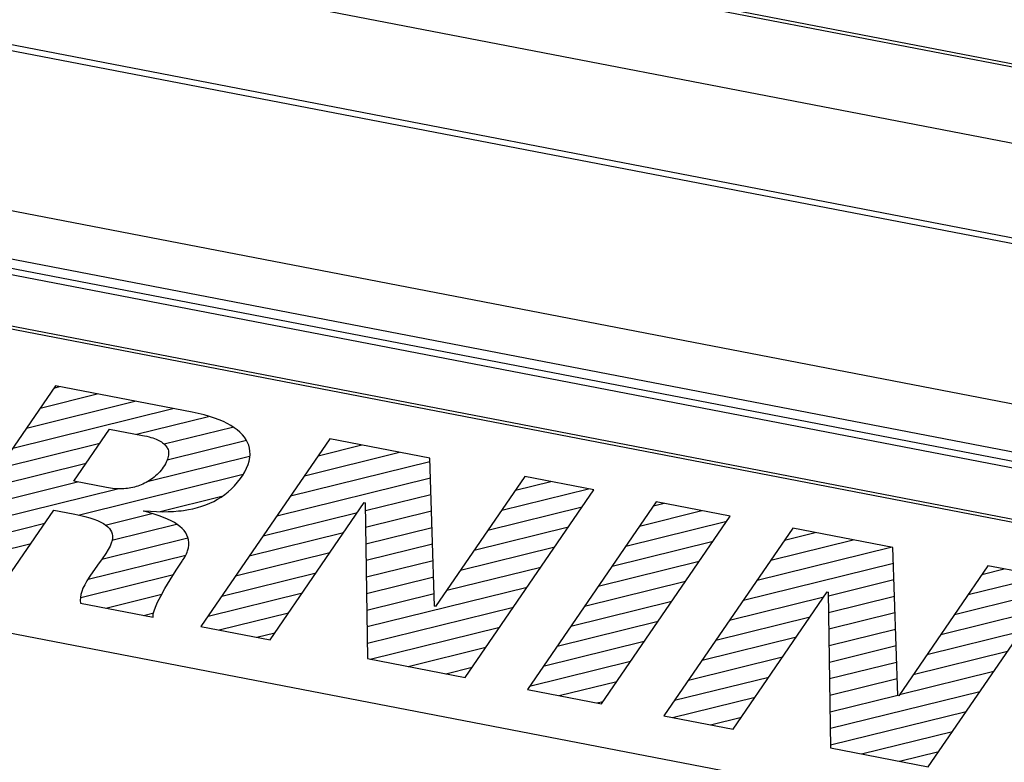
# Model space of a CAD drawing. Extents: x -841 to -216, y -127 to 601.
# Tile 161 of 201: x -325 to -317, y 512 to 518. Entities that reach past the tile are written whole.
import ezdxf

# ---------------------------------------------------------------- set-up
doc = ezdxf.new("R2010")
doc.units = 0
doc.header["$LTSCALE"] = 23.1
doc.layers.add('HEATSINK_AM_0', color=7, linetype='CONTINUOUS')

msp = doc.modelspace()

# ---------------------------------------------------------------- linework, layer by layer
at = {"layer": 'HEATSINK_AM_0', "color": 7}
for p, q in [((-283.6531, 510.8631), (-354.1422, 524.4582)), ((-351.0101, 524.5252), (-285.9712, 511.9812)), ((-350.8456, 524.5224), (-286.1007, 512.0351)), ((-281.7437, 509.6108), (-357.1239, 524.1493)), ((-282.1032, 509.7313), (-356.6508, 524.1091)), ((-352.7053, 521.8923), (-287.8664, 509.3869)), ((-352.8079, 521.4884), (-287.969, 508.9831)), ((-287.5847, 508.768), (-352.8934, 521.364)), ((-287.969, 508.8983), (-352.8079, 521.4036)), ((-288.6901, 508.529), (-337.5951, 517.9613)), ((-288.7055, 508.5066), (-337.5951, 517.9358)), ((-339.2305, 515.5802), (-290.3255, 506.148)), ((-324.9888, 515.0805), (-326.1212, 513.4317)), ((-325.1225, 514.8858), (-324.6213, 515.0096)), ((-325.0016, 515.0618), (-324.9536, 515.0737)), ((-323.7863, 514.8486), (-324.9888, 515.0805)), ((-325.2434, 514.7097), (-324.2891, 514.9456)), ((-325.3643, 514.5337), (-323.9569, 514.8815)), ((-323.7326, 514.8373), (-323.7863, 514.8486)), ((-323.6822, 514.825), (-323.7326, 514.8373)), ((-324.2771, 514.6562), (-323.6441, 514.8126)), ((-323.635, 514.8117), (-323.6822, 514.825)), ((-323.591, 514.7975), (-323.635, 514.8117)), ((-323.5501, 514.7823), (-323.591, 514.7975)), ((-323.5123, 514.7662), (-323.5501, 514.7823)), ((-323.4773, 514.7492), (-323.5123, 514.7662)), ((-323.4453, 514.7314), (-323.4773, 514.7492)), ((-324.8274, 514.2425), (-324.5121, 514.7015)), ((-324.5121, 514.7015), (-324.2234, 514.6458)), ((-324.0337, 514.5701), (-323.4317, 514.7189)), ((-323.4161, 514.7128), (-323.4453, 514.7314)), ((-323.3897, 514.6933), (-323.4161, 514.7128)), ((-323.366, 514.6729), (-323.3897, 514.6933)), ((-323.3451, 514.6517), (-323.366, 514.6729)), ((-325.4852, 514.3576), (-324.5977, 514.577)), ((-324.2234, 514.6458), (-324.2043, 514.6419)), ((-324.2043, 514.6419), (-324.1844, 514.6374)), ((-324.1844, 514.6374), (-324.1658, 514.6327)), ((-324.1658, 514.6327), (-324.1485, 514.6278)), ((-324.1485, 514.6278), (-324.1323, 514.6227)), ((-324.1323, 514.6227), (-324.1172, 514.6174)), ((-324.1172, 514.6174), (-324.1032, 514.6119)), ((-324.1032, 514.6119), (-324.0901, 514.6062)), ((-324.0901, 514.6062), (-324.078, 514.6004)), ((-324.078, 514.6004), (-324.0668, 514.5943)), ((-324.0668, 514.5943), (-324.0564, 514.588)), ((-324.0564, 514.588), (-324.0469, 514.5815)), ((-324.0469, 514.5815), (-324.0381, 514.5748)), ((-324.0381, 514.5748), (-324.0302, 514.5678)), ((-324.0058, 514.4309), (-323.3095, 514.6029)), ((-322.577, 514.6154), (-323.7095, 512.9665)), ((-323.327, 514.6297), (-323.3451, 514.6517)), ((-323.3116, 514.6068), (-323.327, 514.6297)), ((-323.299, 514.583), (-323.3116, 514.6068)), ((-323.2893, 514.5582), (-323.299, 514.583)), ((-321.6978, 514.4458), (-322.577, 514.6154)), ((-324.0302, 514.5678), (-324.023, 514.5606)), ((-324.023, 514.5606), (-324.0165, 514.5531)), ((-324.0165, 514.5531), (-324.0109, 514.5453)), ((-324.0109, 514.5453), (-324.006, 514.5372)), ((-324.006, 514.5372), (-324.0018, 514.5289)), ((-324.0018, 514.5289), (-323.9985, 514.5201)), ((-323.9985, 514.5201), (-323.9959, 514.5111)), ((-323.9959, 514.5111), (-323.9942, 514.5016)), ((-323.9942, 514.5016), (-323.9933, 514.4918)), ((-323.9933, 514.4918), (-323.9933, 514.4815)), ((-323.2825, 514.5326), (-323.2893, 514.5582)), ((-323.2786, 514.506), (-323.2825, 514.5326)), ((-323.2779, 514.4784), (-323.2786, 514.506)), ((-322.8003, 514.2902), (-321.9635, 514.497)), ((-322.6794, 514.4663), (-322.2957, 514.5611)), ((-325.6062, 514.1816), (-324.7186, 514.4009)), ((-324.17, 514.2441), (-323.2838, 514.4631)), ((-324.0142, 514.4092), (-324.0216, 514.3951)), ((-324.0079, 514.4226), (-324.0142, 514.4092)), ((-324.0029, 514.4355), (-324.0079, 514.4226)), ((-323.999, 514.4478), (-324.0029, 514.4355)), ((-323.9961, 514.4595), (-323.999, 514.4478)), ((-323.9942, 514.4707), (-323.9961, 514.4595)), ((-323.9933, 514.4815), (-323.9942, 514.4707)), ((-323.2954, 514.3893), (-323.2861, 514.42)), ((-323.2861, 514.42), (-323.2804, 514.4497)), ((-323.2804, 514.4497), (-323.2779, 514.4784)), ((-322.9213, 514.1142), (-321.6969, 514.4167)), ((-321.6547, 513.1443), (-321.6978, 514.4458)), ((-324.0712, 514.326), (-324.083, 514.3133)), ((-324.0599, 514.3391), (-324.0712, 514.326)), ((-324.0494, 514.3526), (-324.0599, 514.3391)), ((-324.0405, 514.3649), (-324.0494, 514.3526)), ((-324.0304, 514.3803), (-324.0405, 514.3649)), ((-324.0216, 514.3951), (-324.0304, 514.3803)), ((-323.3453, 514.2903), (-323.3248, 514.3244)), ((-323.3248, 514.3244), (-323.3082, 514.3574)), ((-323.3082, 514.3574), (-323.2954, 514.3893)), ((-325.7271, 514.0055), (-324.7942, 514.2361)), ((-324.5386, 514.1868), (-324.8274, 514.2425)), ((-324.7881, 513.9452), (-323.3385, 514.3034)), ((-324.191, 514.2319), (-324.2054, 514.2245)), ((-324.1767, 514.24), (-324.191, 514.2319)), ((-324.1625, 514.2487), (-324.1767, 514.24)), ((-324.1485, 514.258), (-324.1625, 514.2487)), ((-324.1348, 514.2678), (-324.1485, 514.258)), ((-324.1213, 514.2783), (-324.1348, 514.2678)), ((-324.1081, 514.2894), (-324.1213, 514.2783)), ((-324.0954, 514.3011), (-324.1081, 514.2894)), ((-324.083, 514.3133), (-324.0954, 514.3011)), ((-323.4135, 514.2027), (-323.387, 514.2332)), ((-323.387, 514.2332), (-323.3617, 514.2662)), ((-323.3617, 514.2662), (-323.3545, 514.2766)), ((-323.3545, 514.2766), (-323.3453, 514.2903)), ((-323.0422, 513.9381), (-321.6921, 514.2717)), ((-320.8618, 514.2845), (-321.6461, 513.1427)), ((-320.9445, 514.1641), (-320.6345, 514.2407)), ((-320.2542, 514.1674), (-320.8618, 514.2845)), ((-325.848, 513.8295), (-324.4441, 514.1764)), ((-324.5206, 514.1836), (-324.5386, 514.1868)), ((-324.5029, 514.1809), (-324.5206, 514.1836)), ((-324.4856, 514.1788), (-324.5029, 514.1809)), ((-324.4685, 514.1772), (-324.4856, 514.1788)), ((-324.4516, 514.1761), (-324.4685, 514.1772)), ((-324.4351, 514.1755), (-324.4516, 514.1761)), ((-324.4187, 514.1753), (-324.4351, 514.1755)), ((-324.4026, 514.1757), (-324.4187, 514.1753)), ((-324.3867, 514.1765), (-324.4026, 514.1757)), ((-324.3709, 514.1778), (-324.3867, 514.1765)), ((-324.3554, 514.1796), (-324.3709, 514.1778)), ((-324.3399, 514.1818), (-324.3554, 514.1796)), ((-324.3246, 514.1845), (-324.3399, 514.1818)), ((-324.3093, 514.1877), (-324.3246, 514.1845)), ((-324.2942, 514.1914), (-324.3093, 514.1877)), ((-324.2792, 514.1956), (-324.2942, 514.1914)), ((-324.2643, 514.2003), (-324.2792, 514.1956)), ((-324.2494, 514.2055), (-324.2643, 514.2003)), ((-324.2346, 514.2113), (-324.2494, 514.2055)), ((-324.22, 514.2176), (-324.2346, 514.2113)), ((-324.2054, 514.2245), (-324.22, 514.2176)), ((-323.5001, 514.1251), (-323.4701, 514.1488)), ((-323.4701, 514.1488), (-323.4412, 514.1746)), ((-323.4412, 514.1746), (-323.4135, 514.2027)), ((-321.3867, 512.5185), (-320.2542, 514.1674)), ((-321.0654, 513.9881), (-320.3023, 514.1766)), ((-324.0678, 513.977), (-323.5258, 514.111)), ((-323.6307, 514.0498), (-323.5965, 514.0659)), ((-323.5965, 514.0659), (-323.5633, 514.0838)), ((-323.5633, 514.0838), (-323.5312, 514.1035)), ((-323.5312, 514.1035), (-323.5001, 514.1251)), ((-323.1018, 512.8493), (-322.2736, 514.0551)), ((-322.2736, 514.0551), (-322.2651, 514.0535)), ((-322.264, 513.9842), (-321.6873, 514.1267)), ((-319.7071, 514.0618), (-320.8396, 512.413)), ((-319.0564, 513.9363), (-319.7071, 514.0618)), ((-325.4705, 513.3062), (-325.0015, 513.989)), ((-325.0015, 513.989), (-324.8334, 513.9565)), ((-324.2128, 513.9791), (-324.2097, 513.9837)), ((-324.166, 513.9665), (-324.2128, 513.9791)), ((-324.2097, 513.9837), (-324.1534, 513.9789)), ((-324.1534, 513.9789), (-324.0996, 513.9759)), ((-324.0996, 513.9759), (-324.0481, 513.9747)), ((-324.0481, 513.9747), (-323.9988, 513.9752)), ((-323.9988, 513.9752), (-323.9514, 513.9774)), ((-323.9514, 513.9774), (-323.9059, 513.9811)), ((-323.9059, 513.9811), (-323.8838, 513.9835)), ((-323.8838, 513.9835), (-323.8622, 513.9864)), ((-323.8622, 513.9864), (-323.8201, 513.9931)), ((-323.8201, 513.9931), (-323.7795, 514.0014)), ((-323.7795, 514.0014), (-323.7404, 514.0112)), ((-323.7404, 514.0112), (-323.7026, 514.0225)), ((-323.7026, 514.0225), (-323.6661, 514.0353)), ((-323.6661, 514.0353), (-323.6307, 514.0498)), ((-322.2651, 514.0535), (-322.2442, 512.6839)), ((-322.2618, 513.8386), (-321.6825, 513.9818)), ((-321.1864, 513.812), (-320.3576, 514.0168)), ((-319.8532, 513.8491), (-319.3056, 513.9844)), ((-319.7323, 514.0251), (-319.6378, 514.0485)), ((-324.8334, 513.9565), (-324.7781, 513.945)), ((-324.7781, 513.945), (-324.7295, 513.9332)), ((-324.7295, 513.9332), (-324.6869, 513.9212)), ((-324.6869, 513.9212), (-324.6498, 513.9089)), ((-324.6498, 513.9089), (-324.6175, 513.8963)), ((-324.6175, 513.8963), (-324.5896, 513.8834)), ((-324.5896, 513.8834), (-324.5656, 513.8702)), ((-324.5511, 513.8576), (-324.1406, 513.959)), ((-324.1196, 513.953), (-324.166, 513.9665)), ((-324.0773, 513.9391), (-324.1196, 513.953)), ((-324.0387, 513.9248), (-324.0773, 513.9391)), ((-324.0035, 513.91), (-324.0387, 513.9248)), ((-323.9716, 513.8946), (-324.0035, 513.91)), ((-323.9429, 513.8786), (-323.9716, 513.8946)), ((-323.1631, 513.7621), (-322.3342, 513.9669)), ((-320.1888, 512.2875), (-319.0564, 513.9363)), ((-319.9742, 513.673), (-319.0866, 513.8924)), ((-325.9689, 513.6534), (-325.0813, 513.8727)), ((-324.5656, 513.8702), (-324.5549, 513.8635)), ((-324.5549, 513.8635), (-324.5452, 513.8566)), ((-324.5452, 513.8566), (-324.5281, 513.8426)), ((-324.5281, 513.8426), (-324.5141, 513.8281)), ((-324.5141, 513.8281), (-324.5031, 513.813)), ((-324.5031, 513.813), (-324.4949, 513.7971)), ((-324.4949, 513.7971), (-324.4895, 513.7803)), ((-324.494, 513.7255), (-323.9244, 513.8663)), ((-323.9172, 513.8621), (-323.9429, 513.8786)), ((-323.8945, 513.845), (-323.9172, 513.8621)), ((-323.8747, 513.8273), (-323.8945, 513.845)), ((-323.8577, 513.8089), (-323.8747, 513.8273)), ((-323.8435, 513.7898), (-323.8577, 513.8089)), ((-322.2596, 513.693), (-321.6777, 513.8368)), ((-321.3073, 513.6359), (-320.4785, 513.8407)), ((-318.5063, 513.8302), (-319.6387, 512.1814)), ((-317.6271, 513.6607), (-318.5063, 513.8302)), ((-324.5796, 513.5582), (-323.825, 513.7447)), ((-324.4907, 513.722), (-324.4977, 513.6987)), ((-324.4872, 513.743), (-324.4907, 513.722)), ((-324.4895, 513.7803), (-324.4869, 513.7624)), ((-324.4869, 513.7624), (-324.4872, 513.743)), ((-323.8321, 513.77), (-323.8435, 513.7898)), ((-323.8236, 513.7493), (-323.8321, 513.77)), ((-323.8179, 513.7278), (-323.8236, 513.7493)), ((-323.8152, 513.7053), (-323.8179, 513.7278)), ((-323.284, 513.586), (-322.4551, 513.7908)), ((-320.0951, 513.497), (-319.2075, 513.7163)), ((-318.699, 513.5496), (-317.9767, 513.7281)), ((-318.5781, 513.7257), (-318.3089, 513.7922)), ((-326.0898, 513.4774), (-325.2023, 513.6967)), ((-324.5245, 513.6428), (-324.5464, 513.607)), ((-324.5087, 513.6727), (-324.5245, 513.6428)), ((-324.4977, 513.6987), (-324.5087, 513.6727)), ((-323.8314, 513.6179), (-323.8265, 513.6313)), ((-323.8265, 513.6313), (-323.8194, 513.6572)), ((-323.8194, 513.6572), (-323.8157, 513.6818)), ((-323.8157, 513.6818), (-323.8152, 513.7053)), ((-322.2574, 513.5474), (-321.6729, 513.6918)), ((-321.4282, 513.4599), (-320.5994, 513.6647)), ((-318.8199, 513.3735), (-317.6444, 513.664)), ((-317.5839, 512.3592), (-317.6271, 513.6607)), ((-324.7002, 513.3822), (-323.8426, 513.5942)), ((-324.578, 513.5602), (-324.6173, 513.5037)), ((-324.5464, 513.607), (-324.578, 513.5602)), ((-323.9273, 513.4607), (-323.8756, 513.539)), ((-323.8756, 513.539), (-323.8709, 513.5459)), ((-323.8709, 513.5459), (-323.852, 513.5758)), ((-323.852, 513.5758), (-323.8373, 513.6042)), ((-323.8373, 513.6042), (-323.8314, 513.6179)), ((-323.4049, 513.41), (-322.5761, 513.6148)), ((-322.2552, 513.4017), (-321.6681, 513.5468)), ((-320.216, 513.3209), (-319.3284, 513.5402)), ((-324.6173, 513.5037), (-324.6855, 513.4068)), ((-323.9801, 513.3764), (-323.9273, 513.4607)), ((-321.5491, 513.2838), (-320.7204, 513.4886)), ((-318.9409, 513.1975), (-317.6225, 513.5233)), ((-316.791, 513.4994), (-317.5753, 512.3576)), ((-316.8432, 513.4235), (-316.6477, 513.4718)), ((-316.1834, 513.3822), (-316.791, 513.4994)), ((-324.7646, 513.2201), (-323.9503, 513.4214)), ((-324.7115, 513.3669), (-324.7312, 513.3327)), ((-324.6855, 513.4068), (-324.7115, 513.3669)), ((-324.0259, 513.2991), (-323.9801, 513.3764)), ((-323.5259, 513.2339), (-322.697, 513.4387)), ((-322.2529, 513.2561), (-321.6633, 513.4018)), ((-320.3369, 513.1449), (-319.4493, 513.3642)), ((-318.1938, 513.2359), (-317.6177, 513.3783)), ((-317.3159, 511.7334), (-316.1834, 513.3822)), ((-316.9641, 513.2474), (-316.3155, 513.4077)), ((-324.7462, 513.3017), (-324.7573, 513.273)), ((-324.7312, 513.3327), (-324.7462, 513.3017)), ((-324.0625, 513.233), (-324.0259, 513.2991)), ((-322.2485, 512.9648), (-320.8413, 513.3126)), ((-317.085, 513.0714), (-316.2563, 513.2762)), ((-324.769, 513.22), (-324.7701, 513.195)), ((-324.7701, 513.195), (-324.7681, 513.1707)), ((-324.7648, 513.2459), (-324.769, 513.22)), ((-324.7573, 513.273), (-324.7648, 513.2459)), ((-324.5463, 513.1279), (-324.0529, 513.2498)), ((-324.0899, 513.1788), (-324.0625, 513.233)), ((-323.6468, 513.0578), (-322.8179, 513.2627)), ((-322.2507, 513.1105), (-321.6584, 513.2568)), ((-319.0618, 513.0214), (-318.2329, 513.2263)), ((-319.031, 512.0642), (-318.2029, 513.27)), ((-318.2029, 513.27), (-318.1943, 513.2683)), ((-318.1943, 513.2683), (-318.1735, 511.8988)), ((-318.1916, 513.0903), (-317.6129, 513.2333)), ((-324.7681, 513.1707), (-324.1302, 513.0477)), ((-324.1282, 513.0781), (-324.1214, 513.1028)), ((-324.1214, 513.1028), (-324.1091, 513.1359)), ((-324.1091, 513.1359), (-324.0899, 513.1788)), ((-322.2463, 512.8192), (-320.9622, 513.1365)), ((-321.6461, 513.1427), (-321.6547, 513.1443)), ((-320.4578, 512.9688), (-319.5703, 513.1881)), ((-324.2141, 513.0638), (-324.1239, 513.0861)), ((-324.1307, 513.0602), (-324.1282, 513.0781)), ((-324.1302, 513.0477), (-324.1307, 513.0602)), ((-323.5496, 512.9357), (-322.9388, 513.0866)), ((-319.1827, 512.8454), (-318.3538, 513.0502)), ((-318.1894, 512.9447), (-317.6081, 513.0883)), ((-317.206, 512.8953), (-316.3772, 513.1001)), ((-323.7095, 512.9665), (-323.1018, 512.8493)), ((-322.2207, 512.6794), (-321.0831, 512.9605)), ((-320.5788, 512.7928), (-319.6912, 513.0121)), ((-318.1872, 512.799), (-317.6033, 512.9433)), ((-323.2174, 512.8716), (-323.0597, 512.9106)), ((-319.3036, 512.6693), (-318.4747, 512.8742)), ((-317.3269, 512.7193), (-316.4981, 512.9241)), ((-321.8884, 512.6153), (-321.204, 512.7844)), ((-320.6997, 512.6167), (-319.8121, 512.836)), ((-318.185, 512.6534), (-317.5985, 512.7983)), ((-322.2442, 512.6839), (-321.3867, 512.5185)), ((-319.4245, 512.4933), (-318.5957, 512.6981)), ((-317.4478, 512.5432), (-316.619, 512.748)), ((-321.5562, 512.5512), (-321.325, 512.6084)), ((-320.8206, 512.4406), (-319.933, 512.66)), ((-318.1827, 512.5078), (-317.5936, 512.6534)), ((-319.5455, 512.3172), (-318.7166, 512.522)), ((-318.1805, 512.3622), (-317.5888, 512.5084)), ((-317.5687, 512.3672), (-316.74, 512.572)), ((-320.8396, 512.413), (-320.1888, 512.2875)), ((-320.5595, 512.359), (-320.0539, 512.4839)), ((-319.5628, 512.1668), (-318.8375, 512.346)), ((-318.1783, 512.2165), (-317.584, 512.3634)), ((-318.1761, 512.0709), (-316.8609, 512.3959)), ((-317.5753, 512.3576), (-317.5839, 512.3592)), ((-320.2273, 512.2949), (-320.1749, 512.3079)), ((-319.6387, 512.1814), (-319.031, 512.0642)), ((-319.2306, 512.1027), (-318.9584, 512.1699)), ((-318.1739, 511.9253), (-316.9818, 512.2198)), ((-317.9017, 511.8464), (-317.1027, 512.0438)), ((-318.1735, 511.8988), (-317.3159, 511.7334)), ((-317.5694, 511.7823), (-317.2236, 511.8677))]:
    msp.add_line(p, q, dxfattribs=at)

doc.saveas('drawing.dxf')
